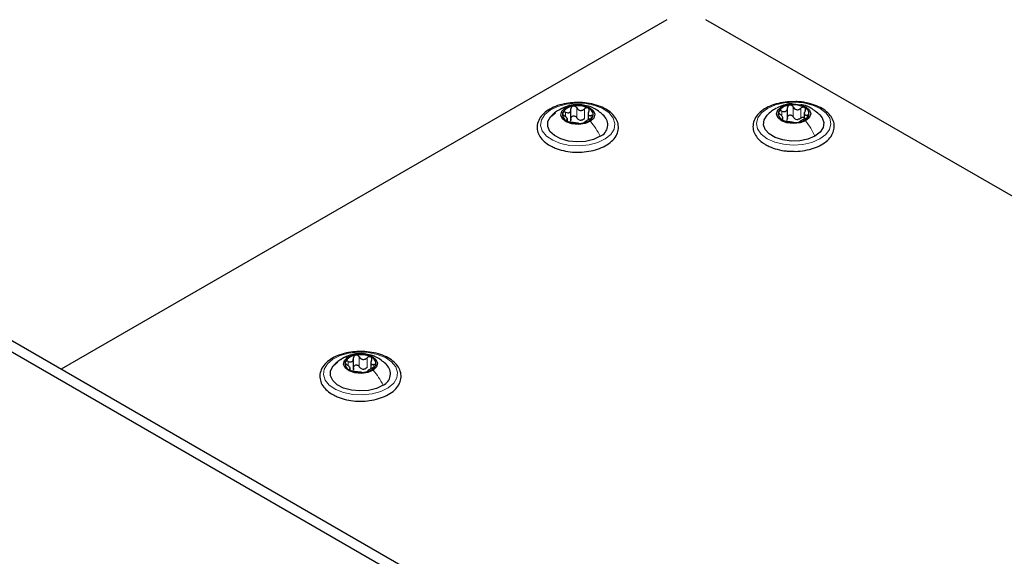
# Paper-space layout 'Blatt2' of a CAD drawing. Header units: millimetres. Extents: x 5 to 418, y 2 to 292.
# Tile 75 of 81: x 248 to 277, y 243 to 258. Entities that reach past the tile are written whole.
import ezdxf

# ---------------------------------------------------------------- set-up
doc = ezdxf.new("R2010")
doc.units = ezdxf.units.MM

psp = doc.layouts.new('Blatt2')

# ---------------------------------------------------------------- linework, layer by layer
at = {"color": 7, "linetype": 'Continuous', "lineweight": 25}
for p, q in [((266.919, 258.483), (249.334, 248.331)), ((313.588, 232.195), (268.051, 258.483)), ((264.133, 255.568), (264.133, 255.884)), ((270.416, 255.635), (270.416, 255.92)), ((270.416, 255.603), (270.416, 255.919)), ((264.029, 255.555), (264.029, 255.612)), ((264.633, 255.78), (264.633, 255.574)), ((270.287, 255.569), (270.287, 255.651)), ((270.905, 255.79), (270.905, 255.617)), ((239.78, 253.52), (293.803, 222.333)), ((240.063, 253.683), (294.086, 222.497)), ((257.823, 248.333), (257.823, 248.648)), ((257.723, 248.321), (257.723, 248.376)), ((258.324, 248.549), (258.324, 248.34))]:
    psp.add_line(p, q, dxfattribs=at)
at = {"color": 7, "linetype": 'Continuous', "lineweight": 18}
for p, q in [((263.978, 255.66), (263.978, 255.792)), ((264.3, 255.635), (264.3, 255.92)), ((264.524, 255.606), (264.524, 255.892)), ((270.253, 255.685), (270.253, 255.828)), ((270.586, 255.66), (270.586, 255.946)), ((270.807, 255.624), (270.807, 255.91)), ((264.01, 255.543), (264.01, 255.567)), ((264.722, 255.619), (264.722, 255.697)), ((270.263, 255.575), (270.263, 255.602)), ((270.986, 255.637), (270.986, 255.71)), ((257.989, 248.401), (257.989, 248.687)), ((258.213, 248.374), (258.213, 248.66)), ((257.669, 248.426), (257.669, 248.557)), ((258.414, 248.387), (258.414, 248.466)), ((257.704, 248.309), (257.704, 248.332))]:
    psp.add_line(p, q, dxfattribs=at)
at = {"color": 7, "linetype": 'Continuous', "lineweight": 18, "flags": 128}
for points in [[(269.84, 255.907), (270.066, 256.005), (270.327, 256.066), (270.607, 256.086), (270.886, 256.063), (271.145, 255.999), (271.367, 255.899), (271.537, 255.768), (271.642, 255.618), (271.676, 255.456), (271.636, 255.295), (271.526, 255.145), (271.352, 255.017), (271.127, 254.919), (270.865, 254.858), (270.585, 254.839), (270.306, 254.862), (270.047, 254.925), (269.825, 255.026), (269.655, 255.156), (269.55, 255.307), (269.516, 255.468), (269.556, 255.63), (269.666, 255.779), (269.84, 255.907)], [(263.534, 255.859), (263.75, 255.963), (264.006, 256.032), (264.283, 256.061), (264.564, 256.046), (264.829, 255.991), (265.06, 255.898), (265.242, 255.773), (265.361, 255.626), (265.41, 255.465), (265.386, 255.303), (265.29, 255.15), (265.128, 255.017), (264.912, 254.912), (264.657, 254.843), (264.379, 254.815), (264.098, 254.829), (263.833, 254.884), (263.602, 254.978), (263.421, 255.102), (263.301, 255.25), (263.252, 255.41), (263.277, 255.572), (263.373, 255.725), (263.534, 255.859)], [(257.22, 248.621), (257.434, 248.727), (257.688, 248.797), (257.965, 248.827), (258.246, 248.814), (258.512, 248.76), (258.745, 248.668), (258.928, 248.545), (259.05, 248.398), (259.102, 248.238), (259.081, 248.076), (258.987, 247.922), (258.828, 247.788), (258.614, 247.682), (258.359, 247.612), (258.082, 247.582), (257.801, 247.594), (257.535, 247.648), (257.303, 247.74), (257.119, 247.864), (256.997, 248.011), (256.945, 248.171), (256.967, 248.333), (257.061, 248.486), (257.22, 248.621)]]:
    psp.add_lwpolyline(points, dxfattribs=at)
at = {"color": 7, "linetype": 'Continuous', "lineweight": 25, "flags": 128}
for points in [[(264.696, 255.531), (264.541, 255.465), (264.353, 255.438), (264.162, 255.455), (263.997, 255.513), (263.883, 255.603), (263.837, 255.711), (263.866, 255.821), (263.966, 255.916)], [(263.966, 255.916), (264.122, 255.982), (264.309, 256.009), (264.5, 255.992), (264.665, 255.934), (264.78, 255.844), (264.826, 255.736), (264.796, 255.626), (264.696, 255.531)], [(270.943, 255.544), (270.781, 255.483), (270.591, 255.462), (270.402, 255.485), (270.243, 255.548), (270.137, 255.641), (270.101, 255.751), (270.141, 255.86), (270.25, 255.952)], [(270.25, 255.952), (270.411, 256.013), (270.601, 256.034), (270.79, 256.011), (270.95, 255.948), (271.055, 255.855), (271.091, 255.745), (271.051, 255.636), (270.943, 255.544)], [(264.98, 255.095), (264.787, 255.003), (264.556, 254.947), (264.307, 254.93), (264.061, 254.954), (263.836, 255.018), (263.651, 255.115), (263.521, 255.239), (263.457, 255.379), (263.464, 255.524), (263.541, 255.661), (263.682, 255.781)], [(271.212, 255.099), (271.01, 255.014), (270.775, 254.965), (270.525, 254.956), (270.28, 254.988), (270.062, 255.059), (269.886, 255.162), (269.769, 255.289), (269.718, 255.431), (269.738, 255.575), (269.828, 255.71), (269.831, 255.713)], [(271.352, 255.722), (271.424, 255.635), (271.474, 255.493), (271.454, 255.349), (271.364, 255.214), (271.212, 255.099)], [(258.392, 248.299), (258.238, 248.232), (258.051, 248.205), (257.859, 248.221), (257.693, 248.277), (257.577, 248.367), (257.529, 248.475), (257.557, 248.585), (257.655, 248.681)], [(257.655, 248.681), (257.81, 248.748), (257.997, 248.775), (258.188, 248.76), (258.354, 248.703), (258.47, 248.614), (258.518, 248.506), (258.491, 248.395), (258.392, 248.299)], [(258.679, 247.865), (258.487, 247.772), (258.257, 247.714), (258.009, 247.696), (257.761, 247.719), (257.535, 247.782), (257.349, 247.878), (257.217, 248.001), (257.151, 248.141), (257.155, 248.285), (257.23, 248.423), (257.369, 248.544)]]:
    psp.add_lwpolyline(points, dxfattribs=at)
at = {"color": 7, "linetype": 'Continuous', "lineweight": 25}
for centre, radius, start, end in [((264.226, 255.587), 0.386, 94.4929, 150.0111), ((264.33, 255.279), 0.705, 64.4345, 101.0333), ((264.569, 255.718), 0.207, 345.8197, 71.5976), ((270.346, 255.749), 0.196, 159.3427, 248.6889), ((270.507, 255.584), 0.417, 93.1952, 145.8081), ((270.597, 255.322), 0.687, 62.2274, 99.49), ((270.846, 255.747), 0.196, 339.3427, 68.6889), ((264.093, 255.729), 0.207, 165.8197, 251.5976), ((264.332, 256.168), 0.705, 244.4345, 281.0333), ((264.434, 255.819), 0.258, 255.8956, 269.5721), ((264.437, 255.86), 0.386, 274.4929, 330.0111), ((264.835, 255.431), 0.367, 293.3965, 46.1644), ((270.595, 256.174), 0.687, 242.2274, 279.49), ((270.724, 255.833), 0.251, 253.8977, 267.8197), ((270.685, 255.912), 0.417, 273.1952, 325.8081), ((257.915, 248.358), 0.38, 94.7264, 150.7928), ((258.023, 248.043), 0.708, 64.8171, 101.3139), ((258.26, 248.484), 0.21, 346.9703, 72.0732), ((257.788, 248.496), 0.21, 166.9703, 252.0732), ((258.132, 248.622), 0.38, 274.7264, 330.7928), ((258.529, 248.198), 0.365, 294.1702, 46.2283), ((258.025, 248.938), 0.708, 244.8171, 281.3139), ((258.122, 248.588), 0.259, 256.2461, 269.8849)]:
    psp.add_arc(centre, radius, start, end, dxfattribs=at)
for points, knots in [([(264.3, 256.077), (264.22, 256.074), (264.049, 256.067), (263.8, 256.01), (263.568, 255.92), (263.375, 255.796), (263.233, 255.644), (263.154, 255.471), (263.145, 255.292), (263.201, 255.124), (263.313, 254.974), (263.441, 254.871), (263.531, 254.821), (263.555, 254.808)], [0, 0, 0, 0, 0.0867182, 0.1860836, 0.2859192, 0.3864987, 0.4876728, 0.5872812, 0.6825421, 0.7748325, 0.8675884, 0.9638199, 1, 1, 1, 1]), ([(264.291, 254.638), (264.345, 254.636), (264.489, 254.632), (264.721, 254.667), (264.97, 254.738), (265.187, 254.844), (265.358, 254.981), (265.473, 255.144), (265.521, 255.321), (265.5, 255.497), (265.418, 255.658), (265.282, 255.799), (265.095, 255.919), (264.866, 256.01), (264.608, 256.064), (264.413, 256.086), (264.311, 256.078), (264.3, 256.077)], [0, 0, 0, 0, 0.043268, 0.11708, 0.191118, 0.265607, 0.340684, 0.415697, 0.488487, 0.557983, 0.626412, 0.696459, 0.76912, 0.84305, 0.916979, 0.990749, 1, 1, 1, 1]), ([(270.626, 256.1), (270.556, 256.101), (270.394, 256.101), (270.149, 256.057), (269.906, 255.978), (269.699, 255.865), (269.538, 255.722), (269.437, 255.555), (269.405, 255.376), (269.44, 255.202), (269.535, 255.046), (269.654, 254.933), (269.745, 254.876), (269.774, 254.858)], [0, 0, 0, 0, 0.0763095, 0.1756225, 0.2753028, 0.3756506, 0.4767695, 0.5772818, 0.6741518, 0.7669844, 0.8591488, 0.9541734, 1, 1, 1, 1]), ([(270.495, 254.664), (270.548, 254.661), (270.692, 254.652), (270.927, 254.68), (271.181, 254.743), (271.406, 254.842), (271.589, 254.972), (271.713, 255.124), (271.778, 255.293), (271.779, 255.465), (271.716, 255.631), (271.598, 255.779), (271.427, 255.907), (271.211, 256.008), (270.96, 256.074), (270.759, 256.105), (270.647, 256.101), (270.626, 256.1)], [0, 0, 0, 0, 0.043154, 0.116928, 0.190892, 0.265257, 0.340201, 0.415381, 0.481535, 0.551816, 0.620424, 0.689652, 0.761535, 0.835217, 0.909194, 0.983004, 1, 1, 1, 1]), ([(263.762, 255.848), (263.727, 255.824), (263.653, 255.774), (263.589, 255.711), (263.556, 255.678)], [0, 0, 0, 0, 0.475036, 1, 1, 1, 1]), ([(265.094, 255.691), (265.008, 255.765), (264.856, 255.895), (264.609, 255.985), (264.396, 256.018), (264.19, 256.012), (263.969, 255.962), (263.833, 255.887), (263.762, 255.848)], [0, 0, 0, 0, 0.23363, 0.409722, 0.536142, 0.680159, 0.833159, 1, 1, 1, 1]), ([(263.978, 255.792), (263.969, 255.796), (263.95, 255.802), (263.924, 255.803), (263.902, 255.796), (263.895, 255.785), (263.892, 255.78)], [0, 0, 0, 0, 0.249807, 0.500055, 0.750309, 1, 1, 1, 1]), ([(263.978, 255.792), (263.999, 255.786), (264.029, 255.776), (264.067, 255.779), (264.093, 255.789), (264.113, 255.807), (264.131, 255.84), (264.132, 255.87), (264.133, 255.89)], [0, 0, 0, 0, 0.249168, 0.374303, 0.498903, 0.623987, 0.749746, 1, 1, 1, 1]), ([(264.195, 255.971), (264.186, 255.968), (264.166, 255.963), (264.146, 255.943), (264.133, 255.918), (264.133, 255.899), (264.133, 255.89)], [0, 0, 0, 0, 0.250033, 0.499632, 0.749228, 1, 1, 1, 1]), ([(264.3, 255.92), (264.294, 255.929), (264.283, 255.945), (264.257, 255.963), (264.227, 255.974), (264.206, 255.972), (264.195, 255.971)], [0, 0, 0, 0, 0.249815, 0.499908, 0.75012, 1, 1, 1, 1]), ([(264.3, 255.92), (264.312, 255.903), (264.33, 255.876), (264.369, 255.854), (264.401, 255.845), (264.434, 255.846), (264.478, 255.857), (264.505, 255.878), (264.524, 255.892)], [0, 0, 0, 0, 0.249199, 0.374336, 0.49893, 0.624007, 0.749759, 1, 1, 1, 1]), ([(264.635, 255.915), (264.626, 255.918), (264.609, 255.925), (264.578, 255.922), (264.548, 255.911), (264.532, 255.898), (264.524, 255.892)], [0, 0, 0, 0, 0.249991, 0.499611, 0.749127, 1, 1, 1, 1]), ([(264.653, 255.824), (264.645, 255.805), (264.633, 255.776), (264.633, 255.741), (264.639, 255.72), (264.653, 255.704), (264.678, 255.693), (264.704, 255.696), (264.722, 255.697)], [0, 0, 0, 0, 0.249201, 0.374338, 0.498932, 0.624008, 0.74976, 1, 1, 1, 1]), ([(264.653, 255.824), (264.657, 255.832), (264.664, 255.85), (264.665, 255.876), (264.656, 255.9), (264.642, 255.91), (264.635, 255.915)], [0, 0, 0, 0, 0.249852, 0.499902, 0.750115, 1, 1, 1, 1]), ([(270.078, 255.903), (270.036, 255.877), (269.946, 255.823), (269.869, 255.749), (269.828, 255.711)], [0, 0, 0, 0, 0.473066, 1, 1, 1, 1]), ([(270.575, 256.03), (270.555, 256.033), (270.462, 256.044), (270.301, 256.004), (270.175, 255.946), (270.114, 255.918)], [0, 0, 0, 0, 0.125937, 0.582278, 1, 1, 1, 1]), ([(270.163, 255.818), (270.161, 255.811), (270.157, 255.798), (270.166, 255.775), (270.182, 255.751), (270.198, 255.737), (270.206, 255.73)], [0, 0, 0, 0, 0.249857, 0.499466, 0.749011, 1, 1, 1, 1]), ([(270.253, 255.828), (270.243, 255.831), (270.224, 255.838), (270.197, 255.84), (270.174, 255.834), (270.167, 255.823), (270.163, 255.818)], [0, 0, 0, 0, 0.249807, 0.500055, 0.750309, 1, 1, 1, 1]), ([(270.253, 255.828), (270.273, 255.82), (270.304, 255.809), (270.343, 255.811), (270.37, 255.821), (270.391, 255.839), (270.412, 255.87), (270.415, 255.9), (270.416, 255.92)], [0, 0, 0, 0, 0.2491679, 0.3743031, 0.4989033, 0.6239875, 0.7497462, 1, 1, 1, 1]), ([(270.484, 256), (270.474, 255.997), (270.454, 255.992), (270.432, 255.973), (270.418, 255.948), (270.417, 255.93), (270.416, 255.92)], [0, 0, 0, 0, 0.250033, 0.499632, 0.749228, 1, 1, 1, 1]), ([(270.586, 255.946), (270.581, 255.954), (270.571, 255.971), (270.546, 255.989), (270.515, 256.001), (270.494, 256), (270.484, 256)], [0, 0, 0, 0, 0.249815, 0.499908, 0.75012, 1, 1, 1, 1]), ([(270.586, 255.946), (270.597, 255.928), (270.614, 255.901), (270.651, 255.877), (270.683, 255.867), (270.716, 255.867), (270.76, 255.877), (270.788, 255.897), (270.807, 255.91)], [0, 0, 0, 0, 0.249199, 0.374336, 0.49893, 0.624007, 0.749759, 1, 1, 1, 1]), ([(271.358, 255.716), (271.275, 255.786), (271.131, 255.905), (270.932, 255.999), (270.827, 256.006), (270.801, 256.008)], [0, 0, 0, 0, 0.508734, 0.877638, 1, 1, 1, 1]), ([(270.917, 255.93), (270.909, 255.933), (270.893, 255.94), (270.862, 255.939), (270.832, 255.929), (270.815, 255.916), (270.807, 255.91)], [0, 0, 0, 0, 0.249991, 0.499611, 0.749127, 1, 1, 1, 1]), ([(270.929, 255.838), (270.92, 255.819), (270.907, 255.791), (270.904, 255.756), (270.909, 255.734), (270.921, 255.719), (270.944, 255.706), (270.97, 255.708), (270.986, 255.71)], [0, 0, 0, 0, 0.249201, 0.374338, 0.498932, 0.624008, 0.74976, 1, 1, 1, 1]), ([(270.929, 255.838), (270.934, 255.846), (270.942, 255.864), (270.944, 255.89), (270.937, 255.914), (270.924, 255.925), (270.917, 255.93)], [0, 0, 0, 0, 0.249852, 0.499902, 0.750115, 1, 1, 1, 1]), ([(263.892, 255.78), (263.891, 255.773), (263.888, 255.76), (263.898, 255.737), (263.916, 255.714), (263.932, 255.7), (263.94, 255.694)], [0, 0, 0, 0, 0.249857, 0.499466, 0.749011, 1, 1, 1, 1]), ([(264.01, 255.567), (264.018, 255.57), (264.03, 255.574), (264.03, 255.59), (264.023, 255.607), (264.01, 255.627), (263.984, 255.658), (263.958, 255.679), (263.94, 255.694)], [0, 0, 0, 0, 0.249201, 0.374338, 0.498932, 0.624008, 0.74976, 1, 1, 1, 1]), ([(264.01, 255.567), (264.006, 255.566), (263.998, 255.564), (263.997, 255.556), (264.006, 255.544), (264.02, 255.536), (264.027, 255.532)], [0, 0, 0, 0, 0.249852, 0.499902, 0.750115, 1, 1, 1, 1]), ([(264.027, 255.532), (264.036, 255.528), (264.053, 255.52), (264.084, 255.51), (264.114, 255.503), (264.13, 255.5), (264.139, 255.499)], [0, 0, 0, 0, 0.249991, 0.499611, 0.749127, 1, 1, 1, 1]), ([(264.133, 255.604), (264.133, 255.589), (264.133, 255.558), (264.118, 255.533), (264.111, 255.521)], [0, 0, 0, 0, 0.50155, 1, 1, 1, 1]), ([(264.133, 255.604), (264.133, 255.613), (264.133, 255.632), (264.145, 255.657), (264.166, 255.676), (264.195, 255.687), (264.227, 255.687), (264.257, 255.677), (264.283, 255.659), (264.294, 255.643), (264.3, 255.635)], [0, 0, 0, 0, 0.125193, 0.249438, 0.374279, 0.499024, 0.623869, 0.749369, 0.87443, 1, 1, 1, 1]), ([(264.371, 255.569), (264.356, 255.577), (264.327, 255.593), (264.309, 255.621), (264.3, 255.635)], [0, 0, 0, 0, 0.498457, 1, 1, 1, 1]), ([(264.524, 255.606), (264.51, 255.595), (264.483, 255.573), (264.449, 255.565), (264.432, 255.561)], [0, 0, 0, 0, 0.501552, 1, 1, 1, 1]), ([(264.684, 255.599), (264.664, 255.589), (264.633, 255.575), (264.595, 255.553), (264.57, 255.538), (264.55, 255.524), (264.531, 255.51), (264.53, 255.505), (264.529, 255.501)], [0, 0, 0, 0, 0.249168, 0.374303, 0.498903, 0.623987, 0.749746, 1, 1, 1, 1]), ([(264.684, 255.599), (264.693, 255.603), (264.712, 255.612), (264.739, 255.629), (264.761, 255.649), (264.767, 255.661), (264.771, 255.667)], [0, 0, 0, 0, 0.249807, 0.500055, 0.750309, 1, 1, 1, 1]), ([(264.771, 255.667), (264.772, 255.673), (264.774, 255.684), (264.764, 255.695), (264.746, 255.701), (264.73, 255.699), (264.722, 255.697)], [0, 0, 0, 0, 0.249857, 0.499466, 0.749011, 1, 1, 1, 1]), ([(270.263, 255.602), (270.272, 255.605), (270.286, 255.608), (270.288, 255.625), (270.284, 255.641), (270.271, 255.662), (270.248, 255.693), (270.223, 255.715), (270.206, 255.73)], [0, 0, 0, 0, 0.249201, 0.3743378, 0.4989316, 0.6240084, 0.74976, 1, 1, 1, 1]), ([(270.263, 255.602), (270.259, 255.601), (270.25, 255.599), (270.248, 255.591), (270.255, 255.579), (270.268, 255.571), (270.275, 255.566)], [0, 0, 0, 0, 0.249852, 0.499902, 0.750115, 1, 1, 1, 1]), ([(270.275, 255.566), (270.283, 255.562), (270.299, 255.553), (270.33, 255.542), (270.36, 255.534), (270.377, 255.531), (270.385, 255.53)], [0, 0, 0, 0, 0.249991, 0.499611, 0.749127, 1, 1, 1, 1]), ([(270.606, 255.495), (270.595, 255.496), (270.578, 255.499), (270.541, 255.503), (270.51, 255.508), (270.476, 255.514), (270.432, 255.522), (270.404, 255.527), (270.385, 255.53)], [0, 0, 0, 0, 0.249199, 0.374336, 0.49893, 0.624007, 0.749759, 1, 1, 1, 1]), ([(270.416, 255.635), (270.416, 255.619), (270.414, 255.588), (270.398, 255.564), (270.389, 255.553)], [0, 0, 0, 0, 0.50155, 1, 1, 1, 1]), ([(270.416, 255.635), (270.417, 255.644), (270.418, 255.662), (270.432, 255.687), (270.454, 255.706), (270.483, 255.716), (270.515, 255.715), (270.545, 255.704), (270.571, 255.685), (270.581, 255.668), (270.586, 255.66)], [0, 0, 0, 0, 0.125193, 0.249438, 0.374279, 0.499024, 0.623869, 0.749369, 0.87443, 1, 1, 1, 1]), ([(270.654, 255.592), (270.64, 255.6), (270.611, 255.617), (270.594, 255.646), (270.586, 255.66)], [0, 0, 0, 0, 0.498457, 1, 1, 1, 1]), ([(270.708, 255.496), (270.718, 255.498), (270.738, 255.502), (270.76, 255.508), (270.774, 255.515), (270.775, 255.518), (270.776, 255.52)], [0, 0, 0, 0, 0.250033, 0.499632, 0.749228, 1, 1, 1, 1]), ([(270.807, 255.624), (270.793, 255.614), (270.765, 255.593), (270.731, 255.586), (270.714, 255.582)], [0, 0, 0, 0, 0.501552, 1, 1, 1, 1]), ([(270.939, 255.612), (270.919, 255.603), (270.888, 255.59), (270.849, 255.569), (270.822, 255.555), (270.801, 255.542), (270.78, 255.529), (270.777, 255.523), (270.776, 255.52)], [0, 0, 0, 0, 0.2491679, 0.3743031, 0.4989033, 0.6239875, 0.7497462, 1, 1, 1, 1]), ([(270.807, 255.624), (270.815, 255.63), (270.832, 255.643), (270.862, 255.653), (270.888, 255.655), (270.901, 255.65), (270.905, 255.648)], [0, 0, 0, 0, 0.285169, 0.56815, 0.852456, 1, 1, 1, 1]), ([(270.939, 255.612), (270.949, 255.616), (270.968, 255.625), (270.995, 255.641), (271.018, 255.66), (271.026, 255.672), (271.03, 255.678)], [0, 0, 0, 0, 0.249807, 0.500055, 0.750309, 1, 1, 1, 1]), ([(271.03, 255.678), (271.031, 255.684), (271.035, 255.695), (271.026, 255.706), (271.01, 255.712), (270.994, 255.71), (270.986, 255.71)], [0, 0, 0, 0, 0.249857, 0.499466, 0.749011, 1, 1, 1, 1]), ([(264.362, 255.471), (264.35, 255.472), (264.332, 255.474), (264.294, 255.478), (264.262, 255.481), (264.228, 255.486), (264.184, 255.493), (264.157, 255.497), (264.139, 255.499)], [0, 0, 0, 0, 0.249199, 0.374336, 0.49893, 0.624007, 0.749759, 1, 1, 1, 1]), ([(264.362, 255.471), (264.368, 255.47), (264.379, 255.469), (264.405, 255.469), (264.436, 255.471), (264.456, 255.474), (264.467, 255.476)], [0, 0, 0, 0, 0.249815, 0.499908, 0.75012, 1, 1, 1, 1]), ([(264.467, 255.476), (264.477, 255.478), (264.496, 255.482), (264.517, 255.489), (264.529, 255.496), (264.529, 255.5), (264.529, 255.501)], [0, 0, 0, 0, 0.250033, 0.499632, 0.749228, 1, 1, 1, 1]), ([(270.606, 255.495), (270.611, 255.494), (270.622, 255.492), (270.647, 255.491), (270.677, 255.492), (270.698, 255.495), (270.708, 255.496)], [0, 0, 0, 0, 0.249815, 0.499908, 0.75012, 1, 1, 1, 1]), ([(263.555, 254.808), (263.593, 254.789), (263.702, 254.736), (263.91, 254.674), (264.125, 254.636), (264.254, 254.637), (264.291, 254.638)], [0, 0, 0, 0, 0.180103, 0.52028, 0.859876, 1, 1, 1, 1]), ([(269.774, 254.858), (269.81, 254.838), (269.914, 254.781), (270.117, 254.713), (270.328, 254.668), (270.457, 254.665), (270.495, 254.664)], [0, 0, 0, 0, 0.180183, 0.520099, 0.859478, 1, 1, 1, 1]), ([(257.981, 248.844), (257.902, 248.84), (257.731, 248.832), (257.483, 248.774), (257.252, 248.682), (257.061, 248.557), (256.921, 248.404), (256.845, 248.231), (256.838, 248.052), (256.897, 247.884), (257.012, 247.735), (257.141, 247.633), (257.232, 247.583), (257.257, 247.57)], [0, 0, 0, 0, 0.086737, 0.186109, 0.285965, 0.386571, 0.48773, 0.5872, 0.682269, 0.77453, 0.867386, 0.963758, 1, 1, 1, 1]), ([(258.787, 248.457), (258.7, 248.531), (258.548, 248.662), (258.299, 248.752), (258.084, 248.785), (257.877, 248.778), (257.654, 248.726), (257.518, 248.649), (257.447, 248.609)], [0, 0, 0, 0, 0.232588, 0.408554, 0.535121, 0.679351, 0.832585, 1, 1, 1, 1]), ([(257.669, 248.557), (257.689, 248.55), (257.72, 248.54), (257.758, 248.544), (257.783, 248.554), (257.803, 248.573), (257.821, 248.605), (257.822, 248.635), (257.822, 248.655)], [0, 0, 0, 0, 0.249168, 0.374303, 0.498903, 0.623987, 0.749746, 1, 1, 1, 1]), ([(257.884, 248.737), (257.874, 248.734), (257.855, 248.728), (257.834, 248.708), (257.822, 248.683), (257.822, 248.665), (257.822, 248.655)], [0, 0, 0, 0, 0.250033, 0.4996315, 0.7492277, 1, 1, 1, 1]), ([(257.989, 248.687), (257.983, 248.695), (257.972, 248.711), (257.946, 248.729), (257.915, 248.74), (257.894, 248.738), (257.884, 248.737)], [0, 0, 0, 0, 0.249815, 0.499908, 0.75012, 1, 1, 1, 1]), ([(257.995, 247.404), (258.048, 247.403), (258.193, 247.399), (258.425, 247.436), (258.673, 247.508), (258.887, 247.616), (259.057, 247.754), (259.169, 247.917), (259.214, 248.095), (259.19, 248.271), (259.106, 248.43), (258.968, 248.571), (258.78, 248.69), (258.549, 248.78), (258.289, 248.832), (258.094, 248.853), (257.993, 248.845), (257.981, 248.844)], [0, 0, 0, 0, 0.043286, 0.117105, 0.191157, 0.265669, 0.340768, 0.415739, 0.488392, 0.55779, 0.626223, 0.69638, 0.769125, 0.843076, 0.916997, 0.990763, 1, 1, 1, 1]), ([(257.989, 248.687), (258.001, 248.669), (258.02, 248.643), (258.058, 248.621), (258.09, 248.612), (258.124, 248.613), (258.168, 248.625), (258.195, 248.646), (258.213, 248.66)], [0, 0, 0, 0, 0.249199, 0.374336, 0.49893, 0.624007, 0.749759, 1, 1, 1, 1]), ([(258.324, 248.683), (258.316, 248.687), (258.299, 248.693), (258.268, 248.69), (258.238, 248.679), (258.221, 248.666), (258.213, 248.66)], [0, 0, 0, 0, 0.249991, 0.499611, 0.749127, 1, 1, 1, 1]), ([(258.343, 248.592), (258.347, 248.601), (258.355, 248.619), (258.355, 248.645), (258.346, 248.669), (258.331, 248.679), (258.324, 248.683)], [0, 0, 0, 0, 0.249852, 0.499902, 0.750115, 1, 1, 1, 1]), ([(257.447, 248.609), (257.412, 248.586), (257.34, 248.536), (257.279, 248.475), (257.247, 248.443)], [0, 0, 0, 0, 0.4754045, 1, 1, 1, 1]), ([(257.583, 248.544), (257.582, 248.537), (257.58, 248.524), (257.591, 248.501), (257.609, 248.478), (257.625, 248.465), (257.633, 248.458)], [0, 0, 0, 0, 0.249857, 0.499466, 0.749011, 1, 1, 1, 1]), ([(257.669, 248.557), (257.66, 248.56), (257.641, 248.567), (257.615, 248.567), (257.593, 248.56), (257.587, 248.549), (257.583, 248.544)], [0, 0, 0, 0, 0.249807, 0.500055, 0.750309, 1, 1, 1, 1]), ([(257.704, 248.332), (257.712, 248.335), (257.724, 248.339), (257.724, 248.355), (257.717, 248.372), (257.703, 248.392), (257.677, 248.422), (257.651, 248.444), (257.633, 248.458)], [0, 0, 0, 0, 0.249201, 0.374338, 0.498932, 0.624008, 0.74976, 1, 1, 1, 1]), ([(257.822, 248.37), (257.822, 248.354), (257.823, 248.323), (257.808, 248.299), (257.801, 248.287)], [0, 0, 0, 0, 0.50155, 1, 1, 1, 1]), ([(257.822, 248.37), (257.822, 248.379), (257.822, 248.397), (257.834, 248.422), (257.855, 248.442), (257.883, 248.453), (257.915, 248.453), (257.946, 248.444), (257.972, 248.426), (257.983, 248.409), (257.989, 248.401)], [0, 0, 0, 0, 0.125193, 0.249438, 0.374279, 0.499024, 0.623869, 0.749369, 0.87443, 1, 1, 1, 1]), ([(258.061, 248.336), (258.046, 248.344), (258.016, 248.36), (257.998, 248.387), (257.989, 248.401)], [0, 0, 0, 0, 0.498457, 1, 1, 1, 1]), ([(258.213, 248.374), (258.199, 248.363), (258.173, 248.341), (258.139, 248.332), (258.122, 248.328)], [0, 0, 0, 0, 0.501552, 1, 1, 1, 1]), ([(258.378, 248.367), (258.358, 248.358), (258.328, 248.343), (258.29, 248.321), (258.264, 248.306), (258.245, 248.292), (258.226, 248.278), (258.226, 248.273), (258.225, 248.269)], [0, 0, 0, 0, 0.249168, 0.374303, 0.498903, 0.623987, 0.749746, 1, 1, 1, 1]), ([(258.343, 248.592), (258.335, 248.573), (258.323, 248.545), (258.324, 248.51), (258.331, 248.488), (258.345, 248.473), (258.37, 248.461), (258.397, 248.464), (258.414, 248.466)], [0, 0, 0, 0, 0.249201, 0.374338, 0.498932, 0.624008, 0.74976, 1, 1, 1, 1]), ([(258.378, 248.367), (258.388, 248.372), (258.407, 248.381), (258.433, 248.398), (258.454, 248.418), (258.461, 248.43), (258.464, 248.437)], [0, 0, 0, 0, 0.249807, 0.500055, 0.750309, 1, 1, 1, 1]), ([(258.464, 248.437), (258.465, 248.442), (258.467, 248.454), (258.457, 248.464), (258.439, 248.469), (258.423, 248.467), (258.414, 248.466)], [0, 0, 0, 0, 0.249857, 0.499466, 0.749011, 1, 1, 1, 1]), ([(257.704, 248.332), (257.701, 248.331), (257.693, 248.329), (257.693, 248.32), (257.702, 248.309), (257.716, 248.301), (257.723, 248.297)], [0, 0, 0, 0, 0.249852, 0.499902, 0.750115, 1, 1, 1, 1]), ([(257.723, 248.297), (257.732, 248.293), (257.749, 248.285), (257.78, 248.275), (257.81, 248.268), (257.826, 248.266), (257.835, 248.265)], [0, 0, 0, 0, 0.249991, 0.499611, 0.749127, 1, 1, 1, 1]), ([(258.059, 248.238), (258.046, 248.239), (258.028, 248.241), (257.99, 248.244), (257.957, 248.247), (257.924, 248.252), (257.88, 248.259), (257.853, 248.262), (257.835, 248.265)], [0, 0, 0, 0, 0.249199, 0.374336, 0.49893, 0.624007, 0.749759, 1, 1, 1, 1]), ([(258.059, 248.238), (258.064, 248.237), (258.076, 248.236), (258.102, 248.236), (258.132, 248.238), (258.153, 248.241), (258.164, 248.243)], [0, 0, 0, 0, 0.249815, 0.499908, 0.75012, 1, 1, 1, 1]), ([(258.164, 248.243), (258.173, 248.245), (258.193, 248.249), (258.213, 248.257), (258.225, 248.264), (258.225, 248.267), (258.225, 248.269)], [0, 0, 0, 0, 0.250033, 0.499632, 0.749228, 1, 1, 1, 1]), ([(257.257, 247.57), (257.294, 247.552), (257.404, 247.499), (257.613, 247.438), (257.828, 247.401), (257.957, 247.403), (257.995, 247.404)], [0, 0, 0, 0, 0.18009, 0.520303, 0.859936, 1, 1, 1, 1])]:
    psp.add_open_spline(points, degree=3, knots=knots, dxfattribs=at)
at = {"color": 7, "linetype": 'Continuous', "lineweight": 18}
for points, knots in [([(263.766, 255.843), (263.78, 255.854), (263.835, 255.899), (263.91, 255.909), (263.966, 255.916)], [0, 0, 0, 0, 0.252907, 1, 1, 1, 1]), ([(270.08, 255.9), (270.087, 255.905), (270.133, 255.941), (270.196, 255.947), (270.25, 255.952)], [0, 0, 0, 0, 0.144336, 1, 1, 1, 1]), ([(257.45, 248.604), (257.465, 248.616), (257.522, 248.662), (257.599, 248.673), (257.655, 248.681)], [0, 0, 0, 0, 0.267262, 1, 1, 1, 1])]:
    psp.add_open_spline(points, degree=3, knots=knots, dxfattribs=at)
for points in [[(264.98, 255.095), (264.94, 255.173), (264.861, 255.328), (264.751, 255.463), (264.696, 255.531)], [(271.212, 255.099), (271.174, 255.178), (271.098, 255.336), (270.995, 255.475), (270.943, 255.544)], [(258.679, 247.865), (258.638, 247.943), (258.558, 248.098), (258.447, 248.232), (258.392, 248.299)]]:
    psp.add_open_spline(points, degree=3, dxfattribs=at)

doc.saveas('drawing.dxf')
